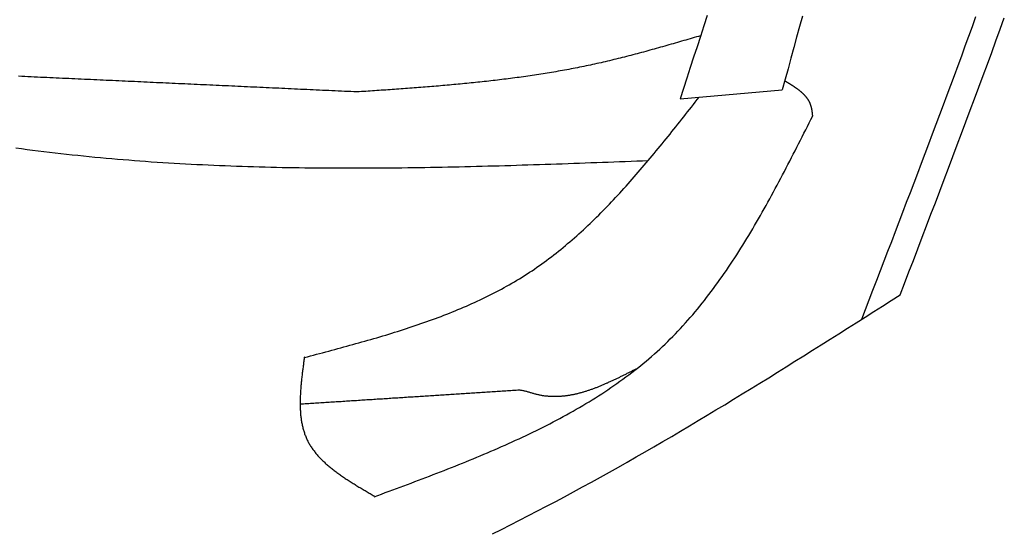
# Model space of a CAD drawing. Extents: x 715 to 7297, y 67 to 5910.
# Tile 59 of 90: x 5379 to 5723, y 983 to 1162. Entities that reach past the tile are written whole.
import ezdxf

# ---------------------------------------------------------------- set-up
doc = ezdxf.new("R2010")
doc.units = 0
doc.layers.add('CAR', color=10, linetype='CONTINUOUS')

msp = doc.modelspace()

# ---------------------------------------------------------------- linework, layer by layer
at = {"layer": 'CAR'}
msp.add_line((5609.656, 1134.659), (5645.378, 1137.821), dxfattribs=at)
for points in [[(5619.08, 1163.79, 0), (5617.91, 1160.14, 0), (5616.73, 1156.5, 0), (5615.56, 1152.86, 0), (5614.38, 1149.22, 0), (5613.2, 1145.58, 0), (5612.02, 1141.94, 0), (5610.84, 1138.3, 0), (5609.66, 1134.66, 0)], [(5652.39, 1163.63, 0), (5651.39, 1159.94, 0), (5650.39, 1156.25, 0), (5649.39, 1152.57, 0), (5648.39, 1148.88, 0), (5647.39, 1145.19, 0), (5646.38, 1141.51, 0), (5645.38, 1137.82, 0)], [(5673.12, 1057.54, 0), (5674.43, 1060.95, 0), (5675.75, 1064.36, 0), (5677.06, 1067.77, 0), (5678.37, 1071.18, 0), (5679.69, 1074.59, 0), (5681, 1078, 0), (5682.31, 1081.41, 0), (5683.62, 1084.82, 0), (5684.93, 1088.23, 0), (5686.23, 1091.64, 0), (5687.54, 1095.06, 0), (5688.84, 1098.47, 0), (5690.15, 1101.88, 0), (5691.44, 1105.29, 0), (5692.74, 1108.71, 0), (5694.04, 1112.12, 0), (5695.33, 1115.54, 0), (5696.62, 1118.95, 0), (5697.91, 1122.37, 0), (5699.19, 1125.78, 0), (5700.47, 1129.2, 0), (5701.75, 1132.62, 0), (5703.02, 1136.03, 0), (5704.29, 1139.45, 0), (5705.56, 1142.87, 0), (5706.82, 1146.29, 0), (5708.08, 1149.72, 0), (5709.34, 1153.14, 0), (5710.59, 1156.56, 0), (5711.83, 1159.98, 0), (5713.07, 1163.41, 0)], [(5686.54, 1066.06, 0), (5688.09, 1070.09, 0), (5689.63, 1074.13, 0), (5691.18, 1078.16, 0), (5692.72, 1082.2, 0), (5694.27, 1086.23, 0), (5695.81, 1090.27, 0), (5697.35, 1094.31, 0), (5698.89, 1098.34, 0), (5700.42, 1102.38, 0), (5701.96, 1106.42, 0), (5703.49, 1110.46, 0), (5705.01, 1114.5, 0), (5706.54, 1118.54, 0), (5708.06, 1122.58, 0), (5709.57, 1126.62, 0), (5711.08, 1130.66, 0), (5712.59, 1134.7, 0), (5714.09, 1138.75, 0), (5715.59, 1142.79, 0), (5717.08, 1146.84, 0), (5718.57, 1150.89, 0), (5720.04, 1154.94, 0), (5721.52, 1158.99, 0), (5722.98, 1163.04, 0)], [(5616.81, 1156.74, 0), (5616.07, 1156.52, 0), (5615.33, 1156.31, 0), (5614.6, 1156.09, 0), (5613.86, 1155.88, 0), (5613.12, 1155.66, 0), (5612.38, 1155.45, 0), (5611.64, 1155.23, 0), (5610.91, 1155.02, 0), (5610.17, 1154.8, 0), (5609.43, 1154.59, 0), (5608.69, 1154.37, 0), (5607.95, 1154.16, 0), (5607.22, 1153.95, 0), (5606.48, 1153.74, 0), (5605.74, 1153.52, 0), (5605, 1153.31, 0), (5604.26, 1153.1, 0), (5603.52, 1152.89, 0), (5602.78, 1152.68, 0), (5602.05, 1152.48, 0), (5601.31, 1152.27, 0), (5600.57, 1152.06, 0), (5599.83, 1151.86, 0), (5599.09, 1151.65, 0), (5598.35, 1151.45, 0), (5597.61, 1151.25, 0), (5596.87, 1151.04, 0), (5596.13, 1150.84, 0), (5595.39, 1150.64, 0), (5594.64, 1150.45, 0), (5593.9, 1150.25, 0), (5593.16, 1150.05, 0), (5592.42, 1149.86, 0), (5591.68, 1149.67, 0), (5590.94, 1149.48, 0), (5590.19, 1149.29, 0), (5589.45, 1149.1, 0), (5588.71, 1148.91, 0), (5587.96, 1148.72, 0), (5587.22, 1148.54, 0), (5586.48, 1148.36, 0), (5585.73, 1148.18, 0), (5584.99, 1148, 0), (5584.24, 1147.82, 0), (5583.5, 1147.65, 0), (5582.75, 1147.47, 0), (5582, 1147.3, 0), (5581.26, 1147.13, 0), (5580.51, 1146.97, 0), (5579.76, 1146.8, 0), (5579.02, 1146.64, 0), (5578.27, 1146.48, 0), (5577.52, 1146.32, 0), (5576.77, 1146.16, 0), (5576.02, 1146, 0), (5575.27, 1145.85, 0), (5574.52, 1145.7, 0), (5573.77, 1145.55, 0), (5573.02, 1145.4, 0), (5572.27, 1145.26, 0), (5571.52, 1145.11, 0), (5570.77, 1144.97, 0), (5570.01, 1144.83, 0), (5569.26, 1144.69, 0), (5568.51, 1144.56, 0), (5567.76, 1144.42, 0), (5567, 1144.29, 0), (5566.25, 1144.16, 0), (5565.49, 1144.03, 0), (5564.74, 1143.9, 0), (5563.98, 1143.77, 0), (5563.23, 1143.65, 0), (5562.47, 1143.53, 0), (5561.72, 1143.41, 0), (5560.96, 1143.29, 0), (5560.21, 1143.17, 0), (5559.45, 1143.05, 0), (5558.69, 1142.94, 0), (5557.93, 1142.82, 0), (5557.18, 1142.71, 0), (5556.42, 1142.6, 0), (5555.66, 1142.49, 0), (5554.9, 1142.39, 0), (5554.14, 1142.28, 0), (5553.39, 1142.18, 0), (5552.63, 1142.07, 0), (5551.87, 1141.97, 0), (5551.11, 1141.87, 0), (5550.35, 1141.77, 0), (5549.59, 1141.68, 0), (5548.83, 1141.58, 0), (5548.06, 1141.49, 0), (5547.3, 1141.39, 0), (5546.54, 1141.3, 0), (5545.78, 1141.21, 0), (5545.02, 1141.12, 0), (5544.26, 1141.03, 0), (5543.5, 1140.94, 0), (5542.73, 1140.86, 0), (5541.97, 1140.77, 0), (5541.21, 1140.69, 0), (5540.44, 1140.6, 0), (5539.68, 1140.52, 0), (5538.92, 1140.44, 0), (5538.15, 1140.36, 0), (5537.39, 1140.28, 0), (5536.63, 1140.2, 0), (5535.86, 1140.13, 0), (5535.1, 1140.05, 0), (5534.33, 1139.98, 0), (5533.57, 1139.9, 0), (5532.8, 1139.83, 0), (5532.04, 1139.76, 0), (5531.27, 1139.69, 0), (5530.51, 1139.62, 0), (5529.74, 1139.55, 0), (5528.98, 1139.48, 0), (5528.21, 1139.41, 0), (5527.44, 1139.34, 0), (5526.68, 1139.28, 0), (5525.91, 1139.21, 0), (5525.14, 1139.14, 0), (5524.38, 1139.08, 0), (5523.61, 1139.02, 0), (5522.84, 1138.95, 0), (5522.08, 1138.89, 0), (5521.31, 1138.83, 0), (5520.54, 1138.77, 0), (5519.78, 1138.71, 0), (5519.01, 1138.65, 0), (5518.24, 1138.59, 0), (5517.47, 1138.53, 0), (5516.7, 1138.47, 0), (5515.94, 1138.41, 0), (5515.17, 1138.36, 0), (5514.4, 1138.3, 0), (5513.63, 1138.24, 0), (5512.86, 1138.19, 0), (5512.1, 1138.13, 0), (5511.33, 1138.08, 0), (5510.56, 1138.02, 0), (5509.79, 1137.97, 0), (5509.02, 1137.91, 0), (5508.25, 1137.86, 0), (5507.48, 1137.8, 0), (5506.72, 1137.75, 0), (5505.95, 1137.7, 0), (5505.18, 1137.65, 0), (5504.41, 1137.59, 0), (5503.64, 1137.54, 0), (5502.87, 1137.49, 0), (5502.1, 1137.44, 0), (5501.33, 1137.38, 0), (5500.56, 1137.33, 0), (5499.8, 1137.28, 0), (5499.03, 1137.23, 0), (5498.26, 1137.18, 0), (5497.49, 1137.12, 0), (5496.72, 1137.07, 0)], [(5496.72, 1137.07, 0), (5495.62, 1137.12, 0), (5494.53, 1137.17, 0), (5493.43, 1137.22, 0), (5492.34, 1137.28, 0), (5491.24, 1137.33, 0), (5490.15, 1137.38, 0), (5489.05, 1137.43, 0), (5487.95, 1137.48, 0), (5486.86, 1137.53, 0), (5485.76, 1137.58, 0), (5484.67, 1137.63, 0), (5483.57, 1137.68, 0), (5482.48, 1137.73, 0), (5481.38, 1137.78, 0), (5480.29, 1137.83, 0), (5479.19, 1137.88, 0), (5478.09, 1137.93, 0), (5477, 1137.98, 0), (5475.9, 1138.03, 0), (5474.81, 1138.09, 0), (5473.71, 1138.14, 0), (5472.62, 1138.19, 0), (5471.52, 1138.24, 0), (5470.42, 1138.29, 0), (5469.33, 1138.34, 0), (5468.23, 1138.39, 0), (5467.14, 1138.44, 0), (5466.04, 1138.49, 0), (5464.95, 1138.54, 0), (5463.85, 1138.59, 0), (5462.76, 1138.64, 0), (5461.66, 1138.69, 0), (5460.56, 1138.74, 0), (5459.47, 1138.79, 0), (5458.37, 1138.84, 0), (5457.28, 1138.9, 0), (5456.18, 1138.95, 0), (5455.09, 1139, 0), (5453.99, 1139.05, 0), (5452.89, 1139.1, 0), (5451.8, 1139.15, 0), (5450.7, 1139.2, 0), (5449.61, 1139.25, 0), (5448.51, 1139.3, 0), (5447.42, 1139.35, 0), (5446.32, 1139.4, 0), (5445.23, 1139.45, 0), (5444.13, 1139.5, 0), (5443.03, 1139.55, 0), (5441.94, 1139.6, 0), (5440.84, 1139.65, 0), (5439.75, 1139.7, 0), (5438.65, 1139.76, 0), (5437.56, 1139.81, 0), (5436.46, 1139.86, 0), (5435.37, 1139.91, 0), (5434.27, 1139.96, 0), (5433.17, 1140.01, 0), (5432.08, 1140.06, 0), (5430.98, 1140.11, 0), (5429.89, 1140.16, 0), (5428.79, 1140.21, 0), (5427.7, 1140.26, 0), (5426.6, 1140.31, 0), (5425.5, 1140.36, 0), (5424.41, 1140.41, 0), (5423.31, 1140.46, 0), (5422.22, 1140.51, 0), (5421.12, 1140.57, 0), (5420.03, 1140.62, 0), (5418.93, 1140.67, 0), (5417.84, 1140.72, 0), (5416.74, 1140.77, 0), (5415.64, 1140.82, 0), (5414.55, 1140.87, 0), (5413.45, 1140.92, 0), (5412.36, 1140.97, 0), (5411.26, 1141.02, 0), (5410.17, 1141.07, 0), (5409.07, 1141.12, 0), (5407.98, 1141.17, 0), (5406.88, 1141.22, 0), (5405.78, 1141.27, 0), (5404.69, 1141.32, 0), (5403.59, 1141.37, 0), (5402.5, 1141.43, 0), (5401.4, 1141.48, 0), (5400.31, 1141.53, 0), (5399.21, 1141.58, 0), (5398.11, 1141.63, 0), (5397.02, 1141.68, 0), (5395.92, 1141.73, 0), (5394.83, 1141.78, 0), (5393.73, 1141.83, 0), (5392.64, 1141.88, 0), (5391.54, 1141.93, 0), (5390.45, 1141.98, 0), (5389.35, 1142.03, 0), (5388.25, 1142.08, 0), (5387.16, 1142.13, 0), (5386.06, 1142.18, 0), (5384.97, 1142.24, 0), (5383.87, 1142.29, 0), (5382.78, 1142.34, 0), (5381.68, 1142.39, 0), (5380.58, 1142.44, 0), (5379.49, 1142.49, 0), (5378.39, 1142.54, 0)], [(5656.01, 1128.7, 0), (5656, 1128.8, 0), (5655.98, 1128.91, 0), (5655.97, 1129.01, 0), (5655.96, 1129.12, 0), (5655.95, 1129.22, 0), (5655.94, 1129.32, 0), (5655.93, 1129.43, 0), (5655.91, 1129.53, 0), (5655.9, 1129.64, 0), (5655.89, 1129.74, 0), (5655.88, 1129.84, 0), (5655.86, 1129.95, 0), (5655.85, 1130.05, 0), (5655.83, 1130.15, 0), (5655.82, 1130.25, 0), (5655.8, 1130.36, 0), (5655.79, 1130.46, 0), (5655.77, 1130.56, 0), (5655.76, 1130.66, 0), (5655.74, 1130.76, 0), (5655.72, 1130.86, 0), (5655.71, 1130.96, 0), (5655.69, 1131.06, 0), (5655.67, 1131.16, 0), (5655.65, 1131.26, 0), (5655.63, 1131.36, 0), (5655.61, 1131.46, 0), (5655.58, 1131.56, 0), (5655.56, 1131.66, 0), (5655.54, 1131.76, 0), (5655.51, 1131.85, 0), (5655.49, 1131.95, 0), (5655.46, 1132.04, 0), (5655.43, 1132.14, 0), (5655.4, 1132.24, 0), (5655.37, 1132.33, 0), (5655.34, 1132.42, 0), (5655.31, 1132.52, 0), (5655.28, 1132.61, 0), (5655.25, 1132.7, 0), (5655.21, 1132.79, 0), (5655.17, 1132.88, 0), (5655.14, 1132.97, 0), (5655.1, 1133.06, 0), (5655.06, 1133.15, 0), (5655.02, 1133.24, 0), (5654.98, 1133.33, 0), (5654.94, 1133.42, 0), (5654.9, 1133.5, 0), (5654.85, 1133.59, 0), (5654.81, 1133.68, 0), (5654.76, 1133.76, 0), (5654.72, 1133.85, 0), (5654.67, 1133.93, 0), (5654.62, 1134.02, 0), (5654.57, 1134.1, 0), (5654.52, 1134.18, 0), (5654.47, 1134.26, 0), (5654.42, 1134.35, 0), (5654.36, 1134.43, 0), (5654.31, 1134.51, 0), (5654.25, 1134.59, 0), (5654.2, 1134.67, 0), (5654.14, 1134.75, 0), (5654.09, 1134.83, 0), (5654.03, 1134.91, 0), (5653.97, 1134.98, 0), (5653.91, 1135.06, 0), (5653.85, 1135.14, 0), (5653.79, 1135.22, 0), (5653.72, 1135.29, 0), (5653.66, 1135.37, 0), (5653.6, 1135.45, 0), (5653.53, 1135.52, 0), (5653.47, 1135.6, 0), (5653.4, 1135.67, 0), (5653.34, 1135.74, 0), (5653.27, 1135.82, 0), (5653.2, 1135.89, 0), (5653.13, 1135.96, 0), (5653.06, 1136.04, 0), (5652.99, 1136.11, 0), (5652.92, 1136.18, 0), (5652.85, 1136.25, 0), (5652.78, 1136.32, 0), (5652.7, 1136.39, 0), (5652.63, 1136.46, 0), (5652.56, 1136.53, 0), (5652.48, 1136.6, 0), (5652.41, 1136.67, 0), (5652.33, 1136.74, 0), (5652.25, 1136.81, 0), (5652.18, 1136.88, 0), (5652.1, 1136.95, 0), (5652.02, 1137.01, 0), (5651.94, 1137.08, 0), (5651.86, 1137.15, 0), (5651.78, 1137.21, 0), (5651.7, 1137.28, 0), (5651.62, 1137.35, 0), (5651.54, 1137.41, 0), (5651.46, 1137.48, 0), (5651.37, 1137.54, 0), (5651.29, 1137.61, 0), (5651.21, 1137.67, 0), (5651.12, 1137.74, 0), (5651.04, 1137.8, 0), (5650.95, 1137.87, 0), (5650.87, 1137.93, 0), (5650.78, 1137.99, 0), (5650.7, 1138.06, 0), (5650.61, 1138.12, 0), (5650.52, 1138.18, 0), (5650.44, 1138.24, 0), (5650.35, 1138.31, 0), (5650.26, 1138.37, 0), (5650.17, 1138.43, 0), (5650.08, 1138.49, 0), (5649.99, 1138.55, 0), (5649.9, 1138.62, 0), (5649.81, 1138.68, 0), (5649.72, 1138.74, 0), (5649.63, 1138.8, 0), (5649.54, 1138.86, 0), (5649.45, 1138.92, 0), (5649.36, 1138.98, 0), (5649.27, 1139.04, 0), (5649.17, 1139.1, 0), (5649.08, 1139.16, 0), (5648.99, 1139.22, 0), (5648.89, 1139.28, 0), (5648.8, 1139.34, 0), (5648.71, 1139.4, 0), (5648.61, 1139.46, 0), (5648.52, 1139.52, 0), (5648.43, 1139.57, 0), (5648.33, 1139.63, 0), (5648.24, 1139.69, 0), (5648.14, 1139.75, 0), (5648.05, 1139.81, 0), (5647.95, 1139.87, 0), (5647.86, 1139.93, 0), (5647.76, 1139.98, 0), (5647.66, 1140.04, 0), (5647.57, 1140.1, 0), (5647.47, 1140.16, 0), (5647.38, 1140.22, 0), (5647.28, 1140.27, 0), (5647.19, 1140.33, 0), (5647.09, 1140.39, 0), (5646.99, 1140.45, 0), (5646.9, 1140.51, 0), (5646.8, 1140.56, 0), (5646.7, 1140.62, 0), (5646.61, 1140.68, 0), (5646.51, 1140.74, 0), (5646.41, 1140.79, 0), (5646.32, 1140.85, 0), (5646.22, 1140.91, 0)], [(5478.33, 1044.2, 0), (5479.39, 1044.48, 0), (5480.45, 1044.76, 0), (5481.51, 1045.04, 0), (5482.57, 1045.32, 0), (5483.63, 1045.6, 0), (5484.69, 1045.88, 0), (5485.75, 1046.16, 0), (5486.8, 1046.45, 0), (5487.86, 1046.73, 0), (5488.92, 1047.01, 0), (5489.98, 1047.3, 0), (5491.03, 1047.58, 0), (5492.09, 1047.87, 0), (5493.14, 1048.16, 0), (5494.19, 1048.45, 0), (5495.25, 1048.74, 0), (5496.3, 1049.03, 0), (5497.35, 1049.32, 0), (5498.4, 1049.62, 0), (5499.45, 1049.92, 0), (5500.49, 1050.21, 0), (5501.54, 1050.52, 0), (5502.58, 1050.82, 0), (5503.63, 1051.12, 0), (5504.67, 1051.43, 0), (5505.71, 1051.74, 0), (5506.74, 1052.05, 0), (5507.78, 1052.37, 0), (5508.82, 1052.69, 0), (5509.85, 1053.01, 0), (5510.88, 1053.33, 0), (5511.91, 1053.66, 0), (5512.94, 1053.98, 0), (5513.96, 1054.32, 0), (5514.99, 1054.65, 0), (5516.01, 1054.99, 0), (5517.03, 1055.33, 0), (5518.04, 1055.68, 0), (5519.06, 1056.03, 0), (5520.07, 1056.38, 0), (5521.08, 1056.74, 0), (5522.09, 1057.1, 0), (5523.09, 1057.46, 0), (5524.09, 1057.83, 0), (5525.09, 1058.2, 0), (5526.09, 1058.58, 0), (5527.08, 1058.96, 0), (5528.07, 1059.34, 0), (5529.06, 1059.73, 0), (5530.04, 1060.13, 0), (5531.02, 1060.53, 0), (5532, 1060.93, 0), (5532.98, 1061.34, 0), (5533.95, 1061.75, 0), (5534.92, 1062.17, 0), (5535.88, 1062.6, 0), (5536.85, 1063.02, 0), (5537.8, 1063.46, 0), (5538.76, 1063.9, 0), (5539.71, 1064.34, 0), (5540.66, 1064.8, 0), (5541.6, 1065.25, 0), (5542.54, 1065.72, 0), (5543.48, 1066.18, 0), (5544.41, 1066.66, 0), (5545.34, 1067.14, 0), (5546.26, 1067.63, 0), (5547.18, 1068.12, 0), (5548.1, 1068.62, 0), (5549.01, 1069.12, 0), (5549.92, 1069.64, 0), (5550.82, 1070.16, 0), (5551.72, 1070.68, 0), (5552.61, 1071.22, 0), (5553.5, 1071.76, 0), (5554.38, 1072.3, 0), (5555.26, 1072.86, 0), (5556.14, 1073.42, 0), (5557.01, 1073.99, 0), (5557.88, 1074.56, 0), (5558.74, 1075.14, 0), (5559.59, 1075.73, 0), (5560.45, 1076.33, 0), (5561.29, 1076.93, 0), (5562.14, 1077.55, 0), (5562.98, 1078.16, 0), (5563.81, 1078.79, 0), (5564.64, 1079.42, 0), (5565.47, 1080.05, 0), (5566.29, 1080.7, 0), (5567.1, 1081.35, 0), (5567.92, 1082, 0), (5568.73, 1082.67, 0), (5569.53, 1083.33, 0), (5570.33, 1084.01, 0), (5571.13, 1084.69, 0), (5571.93, 1085.37, 0), (5572.72, 1086.06, 0), (5573.5, 1086.76, 0), (5574.29, 1087.46, 0), (5575.07, 1088.17, 0), (5575.84, 1088.88, 0), (5576.62, 1089.6, 0), (5577.39, 1090.32, 0), (5578.15, 1091.05, 0), (5578.92, 1091.78, 0), (5579.68, 1092.52, 0), (5580.43, 1093.26, 0), (5581.19, 1094.01, 0), (5581.94, 1094.76, 0), (5582.68, 1095.52, 0), (5583.43, 1096.28, 0), (5584.17, 1097.04, 0), (5584.91, 1097.81, 0), (5585.65, 1098.58, 0), (5586.38, 1099.36, 0), (5587.11, 1100.14, 0), (5587.84, 1100.92, 0), (5588.57, 1101.71, 0), (5589.3, 1102.5, 0), (5590.02, 1103.3, 0), (5590.74, 1104.1, 0), (5591.45, 1104.9, 0), (5592.17, 1105.71, 0), (5592.88, 1106.51, 0), (5593.6, 1107.33, 0), (5594.3, 1108.14, 0), (5595.01, 1108.96, 0), (5595.72, 1109.78, 0), (5596.42, 1110.6, 0), (5597.12, 1111.43, 0), (5597.82, 1112.26, 0), (5598.52, 1113.09, 0), (5599.22, 1113.92, 0), (5599.92, 1114.76, 0), (5600.61, 1115.59, 0), (5601.3, 1116.43, 0), (5602, 1117.27, 0), (5602.69, 1118.12, 0), (5603.38, 1118.96, 0), (5604.06, 1119.81, 0), (5604.75, 1120.66, 0), (5605.44, 1121.51, 0), (5606.12, 1122.36, 0), (5606.81, 1123.21, 0), (5607.49, 1124.07, 0), (5608.17, 1124.92, 0), (5608.86, 1125.78, 0), (5609.54, 1126.64, 0), (5610.22, 1127.5, 0), (5610.9, 1128.36, 0), (5611.58, 1129.22, 0), (5612.26, 1130.08, 0), (5612.94, 1130.94, 0), (5613.61, 1131.8, 0), (5614.29, 1132.66, 0), (5614.97, 1133.52, 0), (5615.65, 1134.39, 0), (5616.33, 1135.25, 0)], [(5502.73, 995.488, 0), (5504.02, 995.967, 0), (5505.31, 996.445, 0), (5506.6, 996.924, 0), (5507.9, 997.404, 0), (5509.19, 997.884, 0), (5510.48, 998.364, 0), (5511.77, 998.845, 0), (5513.06, 999.326, 0), (5514.35, 999.809, 0), (5515.63, 1000.29, 0), (5516.92, 1000.78, 0), (5518.21, 1001.26, 0), (5519.49, 1001.75, 0), (5520.77, 1002.24, 0), (5522.06, 1002.73, 0), (5523.34, 1003.22, 0), (5524.62, 1003.71, 0), (5525.89, 1004.21, 0), (5527.17, 1004.71, 0), (5528.44, 1005.2, 0), (5529.71, 1005.71, 0), (5530.98, 1006.21, 0), (5532.25, 1006.71, 0), (5533.52, 1007.22, 0), (5534.78, 1007.73, 0), (5536.04, 1008.25, 0), (5537.3, 1008.76, 0), (5538.55, 1009.28, 0), (5539.8, 1009.81, 0), (5541.05, 1010.33, 0), (5542.3, 1010.86, 0), (5543.54, 1011.39, 0), (5544.79, 1011.93, 0), (5546.02, 1012.46, 0), (5547.26, 1013.01, 0), (5548.49, 1013.55, 0), (5549.71, 1014.1, 0), (5550.94, 1014.66, 0), (5552.16, 1015.22, 0), (5553.37, 1015.78, 0), (5554.58, 1016.34, 0), (5555.79, 1016.92, 0), (5557, 1017.49, 0), (5558.2, 1018.07, 0), (5559.39, 1018.66, 0), (5560.58, 1019.25, 0), (5561.77, 1019.84, 0), (5562.95, 1020.44, 0), (5564.13, 1021.04, 0), (5565.3, 1021.65, 0), (5566.47, 1022.27, 0), (5567.63, 1022.89, 0), (5568.79, 1023.52, 0), (5569.94, 1024.15, 0), (5571.08, 1024.79, 0), (5572.23, 1025.43, 0), (5573.36, 1026.08, 0), (5574.49, 1026.74, 0), (5575.62, 1027.4, 0), (5576.74, 1028.07, 0), (5577.85, 1028.74, 0), (5578.96, 1029.42, 0), (5580.06, 1030.11, 0), (5581.15, 1030.81, 0), (5582.24, 1031.51, 0), (5583.32, 1032.22, 0), (5584.4, 1032.93, 0), (5585.47, 1033.65, 0), (5586.53, 1034.38, 0), (5587.58, 1035.12, 0), (5588.63, 1035.87, 0), (5589.68, 1036.62, 0), (5590.71, 1037.38, 0), (5591.74, 1038.15, 0), (5592.76, 1038.92, 0), (5593.77, 1039.71, 0), (5594.78, 1040.5, 0), (5595.77, 1041.3, 0), (5596.77, 1042.11, 0), (5597.75, 1042.93, 0), (5598.72, 1043.75, 0), (5599.69, 1044.59, 0), (5600.65, 1045.43, 0), (5601.6, 1046.28, 0), (5602.54, 1047.14, 0), (5603.48, 1048.02, 0), (5604.4, 1048.89, 0), (5605.32, 1049.78, 0), (5606.23, 1050.68, 0), (5607.13, 1051.59, 0), (5608.02, 1052.51, 0), (5608.91, 1053.43, 0), (5609.78, 1054.36, 0), (5610.65, 1055.31, 0), (5611.51, 1056.26, 0), (5612.36, 1057.22, 0), (5613.21, 1058.18, 0), (5614.05, 1059.16, 0), (5614.88, 1060.14, 0), (5615.7, 1061.13, 0), (5616.52, 1062.13, 0), (5617.33, 1063.14, 0), (5618.14, 1064.15, 0), (5618.93, 1065.17, 0), (5619.72, 1066.2, 0), (5620.51, 1067.23, 0), (5621.28, 1068.27, 0), (5622.06, 1069.32, 0), (5622.82, 1070.38, 0), (5623.58, 1071.44, 0), (5624.33, 1072.51, 0), (5625.08, 1073.58, 0), (5625.82, 1074.66, 0), (5626.56, 1075.75, 0), (5627.29, 1076.84, 0), (5628.02, 1077.94, 0), (5628.74, 1079.04, 0), (5629.46, 1080.15, 0), (5630.17, 1081.26, 0), (5630.88, 1082.38, 0), (5631.58, 1083.51, 0), (5632.28, 1084.64, 0), (5632.97, 1085.77, 0), (5633.66, 1086.91, 0), (5634.34, 1088.05, 0), (5635.02, 1089.2, 0), (5635.7, 1090.35, 0), (5636.37, 1091.51, 0), (5637.04, 1092.67, 0), (5637.71, 1093.83, 0), (5638.37, 1095, 0), (5639.03, 1096.17, 0), (5639.69, 1097.35, 0), (5640.34, 1098.53, 0), (5640.99, 1099.71, 0), (5641.64, 1100.89, 0), (5642.28, 1102.08, 0), (5642.92, 1103.27, 0), (5643.56, 1104.46, 0), (5644.2, 1105.66, 0), (5644.83, 1106.86, 0), (5645.47, 1108.06, 0), (5646.1, 1109.26, 0), (5646.73, 1110.47, 0), (5647.35, 1111.67, 0), (5647.98, 1112.88, 0), (5648.6, 1114.09, 0), (5649.22, 1115.3, 0), (5649.84, 1116.52, 0), (5650.46, 1117.73, 0), (5651.08, 1118.95, 0), (5651.7, 1120.16, 0), (5652.32, 1121.38, 0), (5652.93, 1122.6, 0), (5653.55, 1123.82, 0), (5654.16, 1125.04, 0), (5654.78, 1126.26, 0), (5655.39, 1127.48, 0), (5656.01, 1128.7, 0)], [(5377.4, 1117.52, 0), (5379.37, 1117.25, 0), (5381.34, 1116.99, 0), (5383.31, 1116.73, 0), (5385.28, 1116.48, 0), (5387.25, 1116.24, 0), (5389.22, 1116, 0), (5391.19, 1115.77, 0), (5393.17, 1115.54, 0), (5395.14, 1115.32, 0), (5397.11, 1115.11, 0), (5399.09, 1114.9, 0), (5401.06, 1114.7, 0), (5403.04, 1114.5, 0), (5405.01, 1114.31, 0), (5406.99, 1114.12, 0), (5408.97, 1113.94, 0), (5410.95, 1113.77, 0), (5412.92, 1113.59, 0), (5414.9, 1113.43, 0), (5416.88, 1113.27, 0), (5418.86, 1113.11, 0), (5420.84, 1112.97, 0), (5422.82, 1112.82, 0), (5424.8, 1112.68, 0), (5426.79, 1112.55, 0), (5428.77, 1112.42, 0), (5430.75, 1112.29, 0), (5432.74, 1112.17, 0), (5434.72, 1112.05, 0), (5436.7, 1111.94, 0), (5438.69, 1111.84, 0), (5440.68, 1111.73, 0), (5442.66, 1111.64, 0), (5444.65, 1111.54, 0), (5446.63, 1111.45, 0), (5448.62, 1111.37, 0), (5450.61, 1111.29, 0), (5452.6, 1111.21, 0), (5454.59, 1111.14, 0), (5456.58, 1111.07, 0), (5458.57, 1111.01, 0), (5460.55, 1110.95, 0), (5462.55, 1110.89, 0), (5464.54, 1110.84, 0), (5466.53, 1110.79, 0), (5468.52, 1110.74, 0), (5470.51, 1110.7, 0), (5472.5, 1110.66, 0), (5474.5, 1110.63, 0), (5476.49, 1110.6, 0), (5478.48, 1110.57, 0), (5480.48, 1110.55, 0), (5482.47, 1110.53, 0), (5484.46, 1110.51, 0), (5486.46, 1110.5, 0), (5488.45, 1110.48, 0), (5490.45, 1110.48, 0), (5492.45, 1110.47, 0), (5494.44, 1110.47, 0), (5496.44, 1110.47, 0), (5498.43, 1110.47, 0), (5500.43, 1110.48, 0), (5502.43, 1110.49, 0), (5504.43, 1110.5, 0), (5506.42, 1110.52, 0), (5508.42, 1110.54, 0), (5510.42, 1110.56, 0), (5512.42, 1110.58, 0), (5514.42, 1110.6, 0), (5516.42, 1110.63, 0), (5518.42, 1110.66, 0), (5520.42, 1110.69, 0), (5522.42, 1110.72, 0), (5524.42, 1110.76, 0), (5526.42, 1110.8, 0), (5528.42, 1110.84, 0), (5530.42, 1110.88, 0), (5532.42, 1110.93, 0), (5534.42, 1110.97, 0), (5536.42, 1111.02, 0), (5538.42, 1111.07, 0), (5540.42, 1111.12, 0), (5542.43, 1111.17, 0), (5544.43, 1111.23, 0), (5546.43, 1111.28, 0), (5548.43, 1111.34, 0), (5550.43, 1111.4, 0), (5552.44, 1111.46, 0), (5554.44, 1111.52, 0), (5556.44, 1111.58, 0), (5558.45, 1111.65, 0), (5560.45, 1111.71, 0), (5562.45, 1111.78, 0), (5564.45, 1111.84, 0), (5566.46, 1111.91, 0), (5568.46, 1111.98, 0), (5570.47, 1112.05, 0), (5572.47, 1112.12, 0), (5574.47, 1112.19, 0), (5576.48, 1112.26, 0), (5578.48, 1112.34, 0), (5580.48, 1112.41, 0), (5582.49, 1112.48, 0), (5584.49, 1112.56, 0), (5586.5, 1112.63, 0), (5588.5, 1112.71, 0), (5590.5, 1112.78, 0), (5592.51, 1112.86, 0), (5594.51, 1112.93, 0), (5596.52, 1113.01, 0), (5598.52, 1113.08, 0)], [(5544.02, 982.479, 0), (5547.2, 984.055, 0), (5550.37, 985.646, 0), (5553.54, 987.253, 0), (5556.7, 988.875, 0), (5559.85, 990.512, 0), (5563, 992.163, 0), (5566.15, 993.829, 0), (5569.29, 995.508, 0), (5572.43, 997.201, 0), (5575.57, 998.907, 0), (5578.7, 1000.63, 0), (5581.82, 1002.36, 0), (5584.95, 1004.1, 0), (5588.06, 1005.85, 0), (5591.18, 1007.62, 0), (5594.29, 1009.4, 0), (5597.4, 1011.18, 0), (5600.5, 1012.98, 0), (5603.6, 1014.79, 0), (5606.7, 1016.61, 0), (5609.8, 1018.43, 0), (5612.89, 1020.27, 0), (5615.98, 1022.11, 0), (5619.07, 1023.97, 0), (5622.15, 1025.83, 0), (5625.23, 1027.69, 0), (5628.31, 1029.57, 0), (5631.39, 1031.45, 0), (5634.46, 1033.34, 0), (5637.54, 1035.23, 0), (5640.61, 1037.13, 0), (5643.68, 1039.03, 0), (5646.75, 1040.94, 0), (5649.81, 1042.86, 0), (5652.88, 1044.78, 0), (5655.94, 1046.7, 0), (5659.01, 1048.62, 0), (5662.07, 1050.55, 0), (5665.13, 1052.48, 0), (5668.19, 1054.42, 0), (5671.25, 1056.35, 0), (5674.31, 1058.29, 0), (5677.37, 1060.23, 0), (5680.43, 1062.17, 0), (5683.48, 1064.11, 0), (5686.54, 1066.06, 0)], [(5478.33, 1044.47, 0), (5478.28, 1044.06, 0), (5478.22, 1043.66, 0), (5478.16, 1043.25, 0), (5478.11, 1042.84, 0), (5478.05, 1042.44, 0), (5478, 1042.03, 0), (5477.94, 1041.62, 0), (5477.89, 1041.22, 0), (5477.83, 1040.81, 0), (5477.78, 1040.4, 0), (5477.73, 1040, 0), (5477.68, 1039.59, 0), (5477.63, 1039.19, 0), (5477.58, 1038.78, 0), (5477.53, 1038.38, 0), (5477.48, 1037.98, 0), (5477.43, 1037.57, 0), (5477.39, 1037.17, 0), (5477.34, 1036.77, 0), (5477.3, 1036.37, 0), (5477.26, 1035.97, 0), (5477.22, 1035.57, 0), (5477.18, 1035.17, 0), (5477.14, 1034.77, 0), (5477.11, 1034.37, 0), (5477.07, 1033.98, 0), (5477.04, 1033.58, 0), (5477.01, 1033.19, 0), (5476.98, 1032.79, 0), (5476.95, 1032.4, 0), (5476.93, 1032.01, 0), (5476.91, 1031.62, 0), (5476.89, 1031.23, 0), (5476.87, 1030.84, 0), (5476.85, 1030.45, 0), (5476.84, 1030.06, 0), (5476.83, 1029.68, 0), (5476.82, 1029.29, 0), (5476.81, 1028.91, 0), (5476.81, 1028.53, 0), (5476.81, 1028.15, 0), (5476.81, 1027.77, 0), (5476.82, 1027.39, 0), (5476.83, 1027.02, 0), (5476.84, 1026.64, 0), (5476.85, 1026.27, 0), (5476.87, 1025.9, 0), (5476.89, 1025.52, 0), (5476.91, 1025.16, 0), (5476.94, 1024.79, 0), (5476.97, 1024.42, 0), (5477, 1024.06, 0), (5477.04, 1023.7, 0), (5477.08, 1023.34, 0), (5477.13, 1022.98, 0), (5477.18, 1022.62, 0), (5477.23, 1022.27, 0), (5477.28, 1021.91, 0), (5477.34, 1021.56, 0), (5477.41, 1021.21, 0), (5477.48, 1020.86, 0), (5477.55, 1020.52, 0), (5477.63, 1020.18, 0), (5477.71, 1019.83, 0), (5477.79, 1019.5, 0), (5477.88, 1019.16, 0), (5477.98, 1018.82, 0), (5478.07, 1018.49, 0), (5478.18, 1018.16, 0), (5478.29, 1017.83, 0), (5478.4, 1017.51, 0), (5478.52, 1017.18, 0), (5478.64, 1016.86, 0), (5478.77, 1016.54, 0), (5478.9, 1016.23, 0), (5479.04, 1015.91, 0), (5479.18, 1015.6, 0), (5479.33, 1015.29, 0), (5479.48, 1014.98, 0), (5479.64, 1014.68, 0), (5479.8, 1014.38, 0), (5479.97, 1014.08, 0), (5480.14, 1013.78, 0), (5480.32, 1013.49, 0), (5480.5, 1013.19, 0), (5480.69, 1012.9, 0), (5480.88, 1012.62, 0), (5481.08, 1012.33, 0), (5481.28, 1012.05, 0), (5481.48, 1011.77, 0), (5481.69, 1011.49, 0), (5481.91, 1011.21, 0), (5482.12, 1010.93, 0), (5482.35, 1010.66, 0), (5482.57, 1010.39, 0), (5482.8, 1010.12, 0), (5483.04, 1009.85, 0), (5483.28, 1009.59, 0), (5483.52, 1009.32, 0), (5483.76, 1009.06, 0), (5484.01, 1008.8, 0), (5484.27, 1008.54, 0), (5484.52, 1008.29, 0), (5484.78, 1008.03, 0), (5485.05, 1007.78, 0), (5485.32, 1007.53, 0), (5485.59, 1007.28, 0), (5485.86, 1007.03, 0), (5486.14, 1006.78, 0), (5486.42, 1006.54, 0), (5486.7, 1006.29, 0), (5486.99, 1006.05, 0), (5487.28, 1005.81, 0), (5487.57, 1005.57, 0), (5487.87, 1005.33, 0), (5488.17, 1005.1, 0), (5488.47, 1004.86, 0), (5488.77, 1004.63, 0), (5489.08, 1004.39, 0), (5489.39, 1004.16, 0), (5489.7, 1003.93, 0), (5490.01, 1003.7, 0), (5490.33, 1003.48, 0), (5490.64, 1003.25, 0), (5490.97, 1003.02, 0), (5491.29, 1002.8, 0), (5491.61, 1002.57, 0), (5491.94, 1002.35, 0), (5492.27, 1002.13, 0), (5492.6, 1001.91, 0), (5492.93, 1001.69, 0), (5493.27, 1001.47, 0), (5493.6, 1001.25, 0), (5493.94, 1001.03, 0), (5494.28, 1000.81, 0), (5494.62, 1000.6, 0), (5494.96, 1000.38, 0), (5495.3, 1000.17, 0), (5495.65, 999.954, 0), (5496, 999.74, 0), (5496.34, 999.527, 0), (5496.69, 999.315, 0), (5497.04, 999.103, 0), (5497.39, 998.891, 0), (5497.74, 998.68, 0), (5498.1, 998.47, 0), (5498.45, 998.259, 0), (5498.8, 998.05, 0), (5499.16, 997.84, 0), (5499.51, 997.631, 0), (5499.87, 997.422, 0), (5500.23, 997.213, 0), (5500.58, 997.005, 0), (5500.94, 996.797, 0), (5501.3, 996.589, 0), (5501.65, 996.381, 0), (5502.01, 996.173, 0), (5502.37, 995.965, 0), (5502.73, 995.757, 0)], [(5594.48, 1040.27, 0), (5594.22, 1040.13, 0), (5593.96, 1040, 0), (5593.7, 1039.87, 0), (5593.44, 1039.73, 0), (5593.17, 1039.6, 0), (5592.91, 1039.47, 0), (5592.65, 1039.33, 0), (5592.39, 1039.2, 0), (5592.13, 1039.07, 0), (5591.86, 1038.93, 0), (5591.6, 1038.8, 0), (5591.34, 1038.67, 0), (5591.08, 1038.54, 0), (5590.82, 1038.41, 0), (5590.55, 1038.27, 0), (5590.29, 1038.14, 0), (5590.03, 1038.01, 0), (5589.77, 1037.88, 0), (5589.51, 1037.75, 0), (5589.24, 1037.62, 0), (5588.98, 1037.49, 0), (5588.72, 1037.37, 0), (5588.46, 1037.24, 0), (5588.2, 1037.11, 0), (5587.94, 1036.98, 0), (5587.67, 1036.86, 0), (5587.41, 1036.73, 0), (5587.15, 1036.61, 0), (5586.89, 1036.48, 0), (5586.63, 1036.36, 0), (5586.36, 1036.23, 0), (5586.1, 1036.11, 0), (5585.84, 1035.99, 0), (5585.58, 1035.87, 0), (5585.32, 1035.75, 0), (5585.05, 1035.63, 0), (5584.79, 1035.51, 0), (5584.53, 1035.39, 0), (5584.27, 1035.27, 0), (5584.01, 1035.16, 0), (5583.75, 1035.04, 0), (5583.48, 1034.93, 0), (5583.22, 1034.81, 0), (5582.96, 1034.7, 0), (5582.7, 1034.59, 0), (5582.44, 1034.48, 0), (5582.18, 1034.37, 0), (5581.91, 1034.26, 0), (5581.65, 1034.15, 0), (5581.39, 1034.05, 0), (5581.13, 1033.94, 0), (5580.87, 1033.84, 0), (5580.6, 1033.73, 0), (5580.34, 1033.63, 0), (5580.08, 1033.53, 0), (5579.82, 1033.43, 0), (5579.56, 1033.33, 0), (5579.3, 1033.24, 0), (5579.03, 1033.14, 0), (5578.77, 1033.05, 0), (5578.51, 1032.95, 0), (5578.25, 1032.86, 0), (5577.99, 1032.77, 0), (5577.73, 1032.68, 0), (5577.47, 1032.6, 0), (5577.2, 1032.51, 0), (5576.94, 1032.43, 0), (5576.68, 1032.34, 0), (5576.42, 1032.26, 0), (5576.16, 1032.18, 0), (5575.9, 1032.1, 0), (5575.63, 1032.03, 0), (5575.37, 1031.95, 0), (5575.11, 1031.88, 0), (5574.85, 1031.81, 0), (5574.59, 1031.73, 0), (5574.33, 1031.67, 0), (5574.07, 1031.6, 0), (5573.8, 1031.53, 0), (5573.54, 1031.47, 0), (5573.28, 1031.41, 0), (5573.02, 1031.35, 0), (5572.76, 1031.29, 0), (5572.5, 1031.24, 0), (5572.24, 1031.18, 0), (5571.98, 1031.13, 0), (5571.71, 1031.08, 0), (5571.45, 1031.03, 0), (5571.19, 1030.98, 0), (5570.93, 1030.94, 0), (5570.67, 1030.9, 0), (5570.41, 1030.86, 0), (5570.15, 1030.82, 0), (5569.89, 1030.78, 0), (5569.62, 1030.75, 0), (5569.36, 1030.71, 0), (5569.1, 1030.68, 0), (5568.84, 1030.66, 0), (5568.58, 1030.63, 0), (5568.32, 1030.61, 0), (5568.06, 1030.59, 0), (5567.8, 1030.57, 0), (5567.54, 1030.55, 0), (5567.28, 1030.53, 0), (5567.01, 1030.52, 0), (5566.75, 1030.51, 0), (5566.49, 1030.51, 0), (5566.23, 1030.5, 0), (5565.97, 1030.5, 0), (5565.71, 1030.5, 0), (5565.45, 1030.5, 0), (5565.19, 1030.5, 0), (5564.93, 1030.51, 0), (5564.67, 1030.52, 0), (5564.41, 1030.53, 0), (5564.14, 1030.55, 0), (5563.88, 1030.56, 0), (5563.62, 1030.58, 0), (5563.36, 1030.61, 0), (5563.1, 1030.63, 0), (5562.84, 1030.66, 0), (5562.58, 1030.69, 0), (5562.32, 1030.72, 0), (5562.06, 1030.76, 0), (5561.8, 1030.8, 0), (5561.54, 1030.84, 0), (5561.28, 1030.88, 0), (5561.02, 1030.93, 0), (5560.76, 1030.98, 0), (5560.5, 1031.03, 0), (5560.24, 1031.09, 0), (5559.98, 1031.15, 0), (5559.72, 1031.21, 0), (5559.46, 1031.27, 0), (5559.2, 1031.34, 0), (5558.93, 1031.41, 0), (5558.67, 1031.49, 0), (5558.41, 1031.56, 0), (5558.15, 1031.64, 0), (5557.89, 1031.72, 0), (5557.63, 1031.8, 0), (5557.37, 1031.88, 0), (5557.11, 1031.96, 0), (5556.85, 1032.04, 0), (5556.59, 1032.12, 0), (5556.33, 1032.2, 0), (5556.07, 1032.27, 0), (5555.8, 1032.34, 0), (5555.54, 1032.41, 0), (5555.28, 1032.47, 0), (5555.01, 1032.53, 0), (5554.75, 1032.58, 0), (5554.49, 1032.63, 0), (5554.22, 1032.66, 0), (5553.95, 1032.7, 0), (5553.69, 1032.72, 0), (5553.42, 1032.73, 0), (5553.15, 1032.74, 0), (5552.88, 1032.74, 0)], [(5552.88, 1032.74, 0), (5552.29, 1032.7, 0), (5551.69, 1032.66, 0), (5551.09, 1032.62, 0), (5550.49, 1032.58, 0), (5549.89, 1032.54, 0), (5549.29, 1032.5, 0), (5548.69, 1032.46, 0), (5548.09, 1032.43, 0), (5547.49, 1032.39, 0), (5546.89, 1032.35, 0), (5546.3, 1032.31, 0), (5545.7, 1032.27, 0), (5545.1, 1032.23, 0), (5544.5, 1032.19, 0), (5543.9, 1032.15, 0), (5543.3, 1032.12, 0), (5542.7, 1032.08, 0), (5542.1, 1032.04, 0), (5541.5, 1032, 0), (5540.9, 1031.96, 0), (5540.31, 1031.92, 0), (5539.71, 1031.88, 0), (5539.11, 1031.84, 0), (5538.51, 1031.81, 0), (5537.91, 1031.77, 0), (5537.31, 1031.73, 0), (5536.71, 1031.69, 0), (5536.11, 1031.65, 0), (5535.51, 1031.61, 0), (5534.91, 1031.57, 0), (5534.32, 1031.53, 0), (5533.72, 1031.5, 0), (5533.12, 1031.46, 0), (5532.52, 1031.42, 0), (5531.92, 1031.38, 0), (5531.32, 1031.34, 0), (5530.72, 1031.3, 0), (5530.12, 1031.26, 0), (5529.52, 1031.22, 0), (5528.92, 1031.19, 0), (5528.33, 1031.15, 0), (5527.73, 1031.11, 0), (5527.13, 1031.07, 0), (5526.53, 1031.03, 0), (5525.93, 1030.99, 0), (5525.33, 1030.95, 0), (5524.73, 1030.91, 0), (5524.13, 1030.88, 0), (5523.53, 1030.84, 0), (5522.93, 1030.8, 0), (5522.34, 1030.76, 0), (5521.74, 1030.72, 0), (5521.14, 1030.68, 0), (5520.54, 1030.64, 0), (5519.94, 1030.6, 0), (5519.34, 1030.57, 0), (5518.74, 1030.53, 0), (5518.14, 1030.49, 0), (5517.54, 1030.45, 0), (5516.94, 1030.41, 0), (5516.35, 1030.37, 0), (5515.75, 1030.33, 0), (5515.15, 1030.29, 0), (5514.55, 1030.26, 0), (5513.95, 1030.22, 0), (5513.35, 1030.18, 0), (5512.75, 1030.14, 0), (5512.15, 1030.1, 0), (5511.55, 1030.06, 0), (5510.95, 1030.02, 0), (5510.36, 1029.98, 0), (5509.76, 1029.95, 0), (5509.16, 1029.91, 0), (5508.56, 1029.87, 0), (5507.96, 1029.83, 0), (5507.36, 1029.79, 0), (5506.76, 1029.75, 0), (5506.16, 1029.71, 0), (5505.56, 1029.67, 0), (5504.96, 1029.64, 0), (5504.37, 1029.6, 0), (5503.77, 1029.56, 0), (5503.17, 1029.52, 0), (5502.57, 1029.48, 0), (5501.97, 1029.44, 0), (5501.37, 1029.4, 0), (5500.77, 1029.36, 0), (5500.17, 1029.33, 0), (5499.57, 1029.29, 0), (5498.98, 1029.25, 0), (5498.38, 1029.21, 0), (5497.78, 1029.17, 0), (5497.18, 1029.13, 0), (5496.58, 1029.09, 0), (5495.98, 1029.05, 0), (5495.38, 1029.02, 0), (5494.78, 1028.98, 0), (5494.18, 1028.94, 0), (5493.58, 1028.9, 0), (5492.99, 1028.86, 0), (5492.39, 1028.82, 0), (5491.79, 1028.78, 0), (5491.19, 1028.74, 0), (5490.59, 1028.71, 0), (5489.99, 1028.67, 0), (5489.39, 1028.63, 0), (5488.79, 1028.59, 0), (5488.19, 1028.55, 0), (5487.59, 1028.51, 0), (5487, 1028.47, 0), (5486.4, 1028.43, 0), (5485.8, 1028.4, 0), (5485.2, 1028.36, 0), (5484.6, 1028.32, 0), (5484, 1028.28, 0), (5483.4, 1028.24, 0), (5482.8, 1028.2, 0), (5482.2, 1028.16, 0), (5481.6, 1028.12, 0), (5481.01, 1028.09, 0), (5480.41, 1028.05, 0), (5479.81, 1028.01, 0), (5479.21, 1027.97, 0), (5478.61, 1027.93, 0), (5478.01, 1027.89, 0), (5477.41, 1027.85, 0), (5476.81, 1027.81, 0)]]:
    msp.add_polyline3d(points, dxfattribs=at)

doc.saveas('drawing.dxf')
